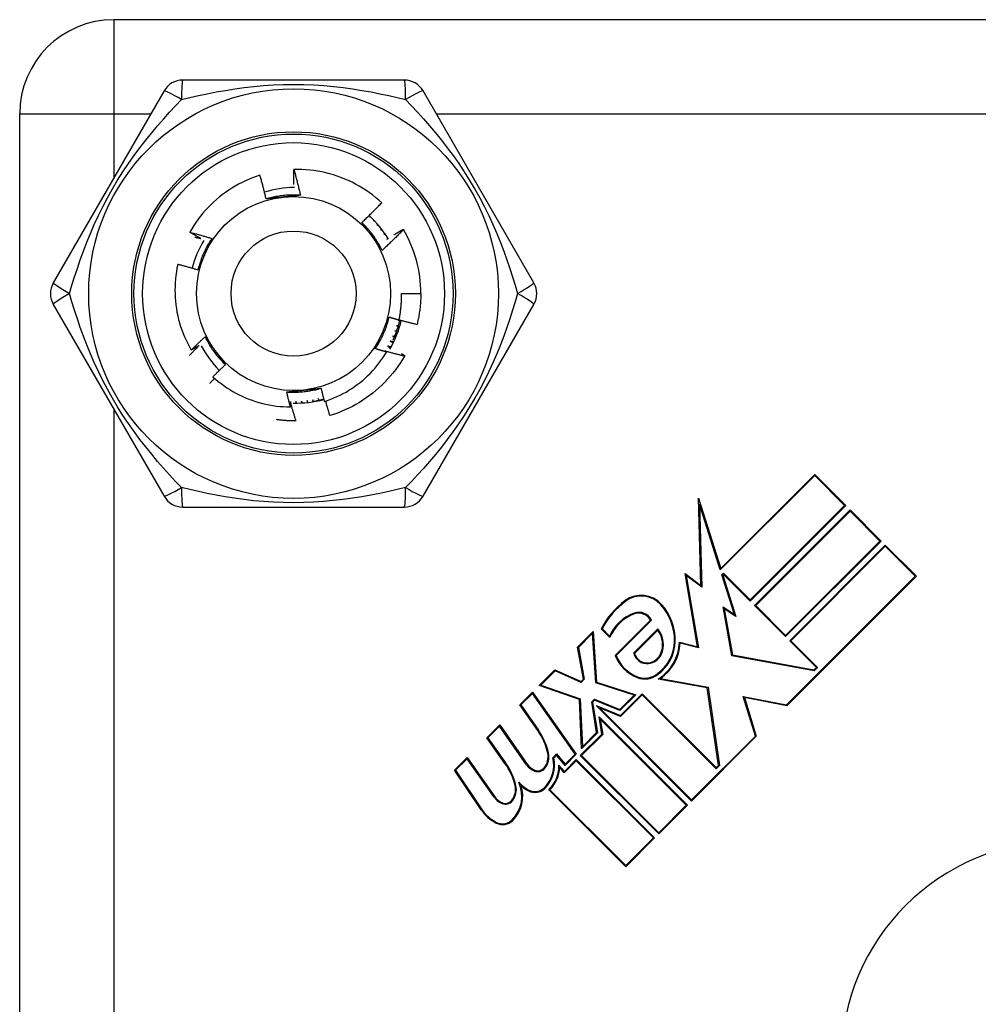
# Model space of a CAD drawing. Header units: inches. Extents: x 0 to 101, y -11 to 66.
# Tile 36 of 118: x 7.1 to 8.17, y 44.34 to 45.45. Entities that reach past the tile are written whole.
import ezdxf

# ---------------------------------------------------------------- set-up
doc = ezdxf.new("R2010")
doc.units = ezdxf.units.IN
doc.header["$LTSCALE"] = 6.067211
doc.header["$MEASUREMENT"] = 0
doc.layers.add('Visible Edges(ANSI)', color=7, linetype='Continuous', lineweight=25)
doc.layers.add('Visible Tangent Edges(ANSI)', color=7, linetype='Continuous', lineweight=25)

msp = doc.modelspace()

# ---------------------------------------------------------------- linework, layer by layer
at = {"layer": 'Visible Edges(ANSI)'}
for p, q in [((9.1452, 45.4453), (7.2015, 45.4453)), ((7.5281, 45.3774), (7.2789, 45.3774)), ((7.2579, 45.3653), (7.1333, 45.1495)), ((7.6737, 45.1495), (7.5491, 45.3653)), ((7.0956, 43.3957), (7.0956, 45.3394)), ((7.4895, 45.2242), (7.489, 45.2234)), ((7.489, 45.2234), (7.4896, 45.224)), ((7.494, 45.2198), (7.4933, 45.2188)), ((7.4933, 45.2188), (7.4942, 45.2196)), ((7.4982, 45.2152), (7.4975, 45.214)), ((7.4975, 45.214), (7.4984, 45.2149)), ((7.5022, 45.2103), (7.5013, 45.2091)), ((7.5013, 45.2091), (7.5025, 45.21)), ((7.506, 45.2052), (7.5049, 45.2039)), ((7.5049, 45.2039), (7.5063, 45.2049)), ((7.5095, 45.1999), (7.5082, 45.1985)), ((7.5082, 45.1985), (7.5098, 45.1995)), ((7.527, 45.2097), (7.527, 45.2096)), ((7.5248, 45.1374), (7.5466, 45.1374)), ((7.1333, 45.1253), (7.2579, 44.9095)), ((7.5491, 44.9095), (7.6737, 45.1253)), ((7.5193, 45.1013), (7.5216, 45.1007)), ((7.5218, 45.1013), (7.5193, 45.1013)), ((7.5235, 45.1075), (7.521, 45.1074)), ((7.521, 45.1074), (7.5234, 45.1068)), ((7.5149, 45.0895), (7.5172, 45.0886)), ((7.5174, 45.0892), (7.5149, 45.0895)), ((7.5172, 45.0954), (7.5195, 45.0946)), ((7.5198, 45.0952), (7.5172, 45.0954)), ((7.5061, 45.0728), (7.508, 45.0717)), ((7.5285, 45.0677), (7.5281, 45.0671)), ((7.4062, 45.0162), (7.4063, 45.0142)), ((7.4069, 45.0142), (7.4062, 45.0162)), ((7.4125, 45.0165), (7.4127, 45.0144)), ((7.4133, 45.0144), (7.4125, 45.0165)), ((7.4188, 45.0171), (7.4191, 45.0149)), ((7.4197, 45.0149), (7.4188, 45.0171)), ((7.425, 45.0181), (7.4255, 45.0157)), ((7.4261, 45.0158), (7.425, 45.0181)), ((7.4312, 45.0193), (7.4318, 45.017)), ((7.4324, 45.0172), (7.4312, 45.0193)), ((7.4063, 44.9944), (7.4061, 44.9944)), ((7.8838, 44.8284), (7.9894, 44.934)), ((7.9894, 44.934), (8.0243, 44.899)), ((7.9894, 44.9327), (7.8833, 44.8267)), ((8.023, 44.899), (7.9894, 44.9327)), ((7.8589, 44.9073), (7.8838, 44.8284)), ((7.8614, 44.8093), (7.8589, 44.9073)), ((7.8833, 44.8267), (7.86, 44.9008)), ((7.86, 44.9008), (7.8624, 44.8074)), ((7.2789, 44.8973), (7.5281, 44.8973)), ((7.9168, 44.7929), (8.023, 44.899)), ((8.0243, 44.899), (7.9168, 44.7916)), ((7.9217, 44.7867), (8.0292, 44.8941)), ((8.0292, 44.8928), (7.9231, 44.7867)), ((8.0292, 44.8941), (8.0642, 44.8592)), ((8.0628, 44.8592), (8.0292, 44.8928)), ((7.9567, 44.753), (8.0628, 44.8592)), ((8.0642, 44.8592), (7.9567, 44.7517)), ((7.9613, 44.7471), (8.0687, 44.8546)), ((8.0687, 44.8533), (7.9626, 44.7471)), ((8.0687, 44.8546), (8.1037, 44.8196)), ((8.1024, 44.8196), (8.0687, 44.8533)), ((7.8438, 44.8226), (7.8614, 44.8093)), ((7.8576, 44.7404), (7.8438, 44.8226)), ((7.8624, 44.8074), (7.8451, 44.8205)), ((7.8451, 44.8205), (7.8587, 44.7392)), ((7.8851, 44.8212), (7.8868, 44.8229)), ((7.8992, 44.7765), (7.8851, 44.8212)), ((7.8868, 44.8216), (7.8861, 44.8209)), ((7.8861, 44.8209), (7.9008, 44.7742)), ((7.8868, 44.8229), (7.9168, 44.7929)), ((7.9168, 44.7916), (7.8868, 44.8216)), ((7.9577, 44.675), (8.1024, 44.8196)), ((8.1037, 44.8196), (7.958, 44.674)), ((7.8961, 44.7303), (7.8865, 44.7851)), ((7.8865, 44.7851), (7.8992, 44.7765)), ((7.8878, 44.7831), (7.8969, 44.7311)), ((7.9008, 44.7742), (7.8878, 44.7831)), ((7.9567, 44.7517), (7.9217, 44.7867)), ((7.9231, 44.7867), (7.9567, 44.753)), ((7.765, 44.7305), (7.8048, 44.7703)), ((7.8059, 44.7702), (7.766, 44.7303)), ((7.7228, 44.74), (7.7405, 44.7576)), ((7.7405, 44.7576), (7.7441, 44.7004)), ((7.7591, 44.7507), (7.7493, 44.7605)), ((7.7504, 44.7607), (7.7588, 44.7523)), ((7.7858, 44.733), (7.8131, 44.7603)), ((7.813, 44.7589), (7.7869, 44.7328)), ((7.7397, 44.7555), (7.7238, 44.7396)), ((7.7432, 44.6997), (7.7397, 44.7555)), ((7.8374, 44.7455), (7.8576, 44.7404)), ((7.9913, 44.7171), (7.9613, 44.7471)), ((7.9626, 44.7471), (7.9926, 44.7171)), ((7.7294, 44.704), (7.7228, 44.74)), ((7.7238, 44.7396), (7.7304, 44.7037)), ((7.8587, 44.7392), (7.8383, 44.7443)), ((7.9887, 44.7132), (7.8961, 44.7303)), ((7.8969, 44.7311), (7.9884, 44.7142)), ((7.6797, 44.6968), (7.6974, 44.7145)), ((7.6976, 44.7134), (7.6814, 44.6972)), ((7.6974, 44.7145), (7.7268, 44.7014)), ((7.727, 44.7003), (7.6976, 44.7134)), ((7.9884, 44.7142), (7.9913, 44.7171)), ((7.9926, 44.7171), (7.9887, 44.7132)), ((7.7268, 44.7014), (7.7294, 44.704)), ((7.7304, 44.7037), (7.727, 44.7003)), ((7.8687, 44.6941), (7.8136, 44.704)), ((7.8161, 44.7045), (7.8695, 44.6949)), ((7.725, 44.681), (7.6797, 44.6968)), ((7.6814, 44.6972), (7.7259, 44.6816)), ((7.7864, 44.686), (7.7432, 44.6997)), ((7.7441, 44.7004), (7.7882, 44.6864)), ((7.8813, 44.607), (7.8687, 44.6941)), ((7.8695, 44.6949), (7.8823, 44.6067)), ((7.6578, 44.675), (7.6722, 44.6893)), ((7.6721, 44.6879), (7.659, 44.6749)), ((7.72, 44.6195), (7.6721, 44.6879)), ((7.6722, 44.6893), (7.7212, 44.6194)), ((7.7274, 44.6256), (7.725, 44.681)), ((7.7259, 44.6816), (7.7282, 44.6278)), ((7.7387, 44.6783), (7.7418, 44.6814)), ((7.742, 44.6803), (7.7397, 44.678)), ((7.7418, 44.6814), (7.7703, 44.6698)), ((7.7705, 44.6688), (7.742, 44.6803)), ((7.7703, 44.6698), (7.7864, 44.686)), ((7.7882, 44.6864), (7.7705, 44.6688)), ((7.771, 44.663), (7.7955, 44.6875)), ((7.7955, 44.6862), (7.7712, 44.6619)), ((7.7955, 44.6875), (7.8786, 44.6044)), ((7.8786, 44.6031), (7.7955, 44.6862)), ((7.9227, 44.6399), (7.9091, 44.6844)), ((7.9091, 44.6844), (7.9577, 44.675)), ((7.9104, 44.6832), (7.9237, 44.6397)), ((7.958, 44.674), (7.9104, 44.6832)), ((7.678, 44.6461), (7.6578, 44.675)), ((7.659, 44.6749), (7.6788, 44.6467)), ((7.7442, 44.6438), (7.7387, 44.6783)), ((7.7397, 44.678), (7.7452, 44.6434)), ((7.7436, 44.6741), (7.771, 44.663)), ((7.8509, 44.5668), (7.7436, 44.6741)), ((7.7712, 44.6619), (7.7475, 44.6715)), ((7.7475, 44.6715), (7.8509, 44.5682)), ((7.747, 44.6616), (7.8463, 44.5623)), ((7.7501, 44.6421), (7.747, 44.6616)), ((7.845, 44.5623), (7.7484, 44.6589)), ((7.7484, 44.6589), (7.7511, 44.6418)), ((7.6209, 44.638), (7.6353, 44.6524)), ((7.6352, 44.651), (7.6221, 44.6379)), ((7.6655, 44.6077), (7.6352, 44.651)), ((7.6353, 44.6524), (7.6662, 44.6082)), ((7.6411, 44.6092), (7.6209, 44.638)), ((7.6221, 44.6379), (7.6419, 44.6098)), ((7.7259, 44.618), (7.7501, 44.6421)), ((7.7511, 44.6418), (7.7272, 44.618)), ((7.7452, 44.6434), (7.7274, 44.6256)), ((7.7282, 44.6278), (7.7442, 44.6438)), ((7.8509, 44.5682), (7.9227, 44.6399)), ((7.9237, 44.6397), (7.8509, 44.5668)), ((7.5844, 44.6015), (7.5987, 44.6158)), ((7.5986, 44.6144), (7.5855, 44.6014)), ((7.6289, 44.5711), (7.5986, 44.6144)), ((7.5987, 44.6158), (7.6297, 44.5717)), ((7.6951, 44.6155), (7.6993, 44.6198)), ((7.6993, 44.6184), (7.6961, 44.6152)), ((7.6993, 44.6198), (7.7088, 44.6084)), ((7.7088, 44.607), (7.6993, 44.6184)), ((7.708, 44.6), (7.7214, 44.6134)), ((7.7088, 44.6084), (7.72, 44.6195)), ((7.7212, 44.6194), (7.7088, 44.607)), ((7.7214, 44.6134), (7.8094, 44.5254)), ((7.814, 44.5299), (7.7259, 44.618)), ((7.7272, 44.618), (7.814, 44.5312)), ((7.7019, 44.6073), (7.708, 44.6)), ((7.7079, 44.5986), (7.7028, 44.6048)), ((7.7214, 44.6121), (7.7079, 44.5986)), ((7.8081, 44.5254), (7.7214, 44.6121)), ((7.8786, 44.6044), (7.8813, 44.607)), ((7.8823, 44.6067), (7.8786, 44.6031)), ((7.6144, 44.5569), (7.5844, 44.6015)), ((7.5855, 44.6014), (7.6152, 44.5574)), ((7.7771, 44.493), (7.6905, 44.5796)), ((7.6918, 44.5796), (7.7771, 44.4943)), ((7.814, 44.5312), (7.845, 44.5623)), ((7.8463, 44.5623), (7.814, 44.5299)), ((7.7771, 44.4943), (7.8081, 44.5254)), ((7.8094, 44.5254), (7.7771, 44.493))]:
    msp.add_line(p, q, dxfattribs=at)
at = {"layer": 'Visible Edges(ANSI)', "flags": 128}
for points in [[(7.5026, 45.2396), (7.4993, 45.2426), (7.4958, 45.2455), (7.4922, 45.2483), (7.4886, 45.251), (7.4849, 45.2535), (7.4811, 45.2559), (7.4772, 45.2582), (7.4733, 45.2604), (7.4693, 45.2625), (7.4652, 45.2644), (7.461, 45.2662), (7.4568, 45.2678), (7.4526, 45.2694), (7.4483, 45.2708), (7.444, 45.272), (7.4396, 45.2731), (7.4352, 45.2741), (7.4308, 45.2749), (7.4263, 45.2756), (7.4218, 45.2761), (7.4174, 45.2765), (7.4129, 45.2768), (7.4083, 45.2769), (7.4038, 45.2768)], [(7.4038, 45.2768), (7.4042, 45.2756), (7.4045, 45.2744), (7.4048, 45.2732), (7.4052, 45.272), (7.4055, 45.2708), (7.4058, 45.2697), (7.4062, 45.2685), (7.4065, 45.2673), (7.4068, 45.2661), (7.4071, 45.2649), (7.4074, 45.2636), (7.4077, 45.2624), (7.408, 45.2612), (7.4083, 45.26), (7.4086, 45.2588), (7.4089, 45.2576), (7.4092, 45.2564), (7.4095, 45.2552), (7.4098, 45.254), (7.4101, 45.2528), (7.4104, 45.2516), (7.4107, 45.2504), (7.4109, 45.2492), (7.4112, 45.2479)], [(7.4039, 45.2601), (7.4039, 45.2608), (7.4039, 45.2615), (7.4039, 45.2622), (7.4039, 45.2628), (7.4038, 45.2635), (7.4038, 45.2642), (7.4038, 45.2649), (7.4038, 45.2656), (7.4038, 45.2663), (7.4038, 45.267), (7.4038, 45.2677), (7.4038, 45.2684), (7.4038, 45.2691), (7.4038, 45.2698), (7.4038, 45.2705), (7.4038, 45.2712), (7.4038, 45.2719), (7.4038, 45.2726), (7.4038, 45.2733), (7.4038, 45.274), (7.4038, 45.2747), (7.4038, 45.2754), (7.4038, 45.2761), (7.4038, 45.2768)], [(7.3657, 45.2705), (7.3616, 45.2691), (7.3575, 45.2676), (7.3535, 45.266), (7.3495, 45.2642), (7.3456, 45.2624), (7.3417, 45.2604), (7.338, 45.2583), (7.3342, 45.256), (7.3306, 45.2537), (7.327, 45.2512), (7.3236, 45.2487), (7.3202, 45.246), (7.3168, 45.2432), (7.3136, 45.2403), (7.3105, 45.2373), (7.3074, 45.2342), (7.3045, 45.231), (7.3016, 45.2277), (7.2989, 45.2244), (7.2963, 45.2209), (7.2938, 45.2174), (7.2914, 45.2138), (7.2891, 45.2101), (7.287, 45.2063)], [(7.3726, 45.2438), (7.3724, 45.2449), (7.3721, 45.2461), (7.3719, 45.2472), (7.3716, 45.2483), (7.3713, 45.2494), (7.371, 45.2505), (7.3708, 45.2516), (7.3705, 45.2528), (7.3702, 45.2539), (7.3699, 45.255), (7.3696, 45.2561), (7.3694, 45.2572), (7.3691, 45.2583), (7.3688, 45.2594), (7.3685, 45.2605), (7.3682, 45.2616), (7.3679, 45.2627), (7.3676, 45.2639), (7.3673, 45.265), (7.367, 45.2661), (7.3666, 45.2672), (7.3663, 45.2683), (7.366, 45.2694), (7.3657, 45.2705)], [(7.4112, 45.2479), (7.4096, 45.2481), (7.408, 45.2481), (7.4063, 45.2482), (7.4047, 45.2482), (7.4031, 45.2482), (7.4015, 45.2482), (7.3998, 45.2481), (7.3982, 45.2481), (7.3966, 45.248), (7.395, 45.2479), (7.3934, 45.2477), (7.3917, 45.2476), (7.3901, 45.2474), (7.3885, 45.2472), (7.3869, 45.247), (7.3853, 45.2467), (7.3837, 45.2464), (7.3821, 45.2461), (7.3805, 45.2458), (7.3789, 45.2454), (7.3773, 45.2451), (7.3758, 45.2447), (7.3742, 45.2443), (7.3726, 45.2438)], [(7.3921, 45.2459), (7.3913, 45.2458), (7.3905, 45.2457), (7.3897, 45.2456), (7.3888, 45.2456), (7.388, 45.2455), (7.3872, 45.2454), (7.3864, 45.2453), (7.3856, 45.2452), (7.3848, 45.2451), (7.384, 45.245), (7.3831, 45.245), (7.3823, 45.2449), (7.3815, 45.2448), (7.3807, 45.2447), (7.3799, 45.2446), (7.3791, 45.2445), (7.3783, 45.2444), (7.3775, 45.2444), (7.3767, 45.2443), (7.3759, 45.2442), (7.3751, 45.2441), (7.3742, 45.244), (7.3734, 45.2439), (7.3726, 45.2438)], [(7.4112, 45.2479), (7.4104, 45.2479), (7.4096, 45.2478), (7.4088, 45.2477), (7.408, 45.2476), (7.4073, 45.2475), (7.4065, 45.2474), (7.4057, 45.2473), (7.4049, 45.2473), (7.4041, 45.2472), (7.4033, 45.2471), (7.4025, 45.247), (7.4017, 45.2469), (7.4009, 45.2468), (7.4001, 45.2468), (7.3993, 45.2467), (7.3985, 45.2466), (7.3977, 45.2465), (7.3969, 45.2464), (7.3961, 45.2463), (7.3953, 45.2462), (7.3945, 45.2462), (7.3937, 45.2461), (7.3929, 45.246), (7.3921, 45.2459)], [(7.4802, 45.2174), (7.4812, 45.2183), (7.4822, 45.2192), (7.4831, 45.2201), (7.4841, 45.221), (7.485, 45.2219), (7.486, 45.2228), (7.4869, 45.2237), (7.4879, 45.2246), (7.4888, 45.2255), (7.4898, 45.2265), (7.4907, 45.2274), (7.4916, 45.2283), (7.4926, 45.2292), (7.4935, 45.2302), (7.4944, 45.2311), (7.4953, 45.232), (7.4963, 45.233), (7.4972, 45.2339), (7.4981, 45.2349), (7.499, 45.2358), (7.4999, 45.2368), (7.5008, 45.2377), (7.5017, 45.2387), (7.5026, 45.2396)], [(7.5031, 45.186), (7.5024, 45.1875), (7.5016, 45.1889), (7.5009, 45.1903), (7.5001, 45.1918), (7.4993, 45.1932), (7.4984, 45.1946), (7.4976, 45.196), (7.4967, 45.1973), (7.4958, 45.1987), (7.4949, 45.2), (7.494, 45.2014), (7.4931, 45.2027), (7.4921, 45.204), (7.4911, 45.2053), (7.4901, 45.2066), (7.4891, 45.2078), (7.488, 45.2091), (7.487, 45.2103), (7.4859, 45.2115), (7.4848, 45.2127), (7.4837, 45.2139), (7.4826, 45.2151), (7.4814, 45.2162), (7.4802, 45.2174)], [(7.4918, 45.2015), (7.4913, 45.2022), (7.4908, 45.2029), (7.4903, 45.2035), (7.4899, 45.2042), (7.4894, 45.2049), (7.4889, 45.2055), (7.4884, 45.2062), (7.4879, 45.2068), (7.4875, 45.2075), (7.487, 45.2082), (7.4865, 45.2088), (7.486, 45.2095), (7.4855, 45.2101), (7.4851, 45.2108), (7.4846, 45.2115), (7.4841, 45.2121), (7.4836, 45.2128), (7.4831, 45.2134), (7.4827, 45.2141), (7.4822, 45.2147), (7.4817, 45.2154), (7.4812, 45.2161), (7.4807, 45.2167), (7.4802, 45.2174)], [(7.287, 45.2063), (7.288, 45.2061), (7.289, 45.2058), (7.2901, 45.2055), (7.2911, 45.2053), (7.2921, 45.205), (7.2932, 45.2047), (7.2942, 45.2044), (7.2952, 45.2041), (7.2963, 45.2039), (7.2973, 45.2036), (7.2983, 45.2033), (7.2993, 45.203), (7.3004, 45.2027), (7.3014, 45.2024), (7.3024, 45.2021), (7.3034, 45.2018), (7.3045, 45.2015), (7.3055, 45.2012), (7.3065, 45.2009), (7.3075, 45.2006), (7.3086, 45.2003), (7.3096, 45.2), (7.3106, 45.1996), (7.3116, 45.1993)], [(7.2993, 45.1993), (7.2988, 45.1996), (7.2982, 45.1999), (7.2977, 45.2002), (7.2972, 45.2004), (7.2967, 45.2007), (7.2962, 45.201), (7.2957, 45.2013), (7.2952, 45.2016), (7.2946, 45.2019), (7.2941, 45.2022), (7.2936, 45.2025), (7.2931, 45.2028), (7.2926, 45.2031), (7.2921, 45.2034), (7.2916, 45.2037), (7.291, 45.204), (7.2905, 45.2042), (7.29, 45.2045), (7.2895, 45.2048), (7.289, 45.2051), (7.2885, 45.2054), (7.288, 45.2057), (7.2875, 45.206), (7.287, 45.2063)], [(7.2925, 45.201), (7.2928, 45.2009), (7.2931, 45.2009), (7.2934, 45.2008), (7.2936, 45.2007), (7.2939, 45.2006), (7.2942, 45.2006), (7.2945, 45.2005), (7.2948, 45.2004), (7.295, 45.2004), (7.2953, 45.2003), (7.2956, 45.2002), (7.2959, 45.2002), (7.2962, 45.2001), (7.2965, 45.2), (7.2967, 45.1999), (7.297, 45.1999), (7.2973, 45.1998), (7.2976, 45.1997), (7.2979, 45.1997), (7.2981, 45.1996), (7.2984, 45.1995), (7.2987, 45.1994), (7.299, 45.1994), (7.2993, 45.1993)], [(7.5031, 45.186), (7.5026, 45.1867), (7.5022, 45.1873), (7.5017, 45.1879), (7.5012, 45.1886), (7.5008, 45.1892), (7.5003, 45.1899), (7.4998, 45.1905), (7.4993, 45.1912), (7.4989, 45.1918), (7.4984, 45.1924), (7.4979, 45.1931), (7.4975, 45.1937), (7.497, 45.1944), (7.4965, 45.195), (7.4961, 45.1957), (7.4956, 45.1963), (7.4951, 45.197), (7.4946, 45.1976), (7.4942, 45.1983), (7.4937, 45.1989), (7.4932, 45.1996), (7.4927, 45.2002), (7.4923, 45.2009), (7.4918, 45.2015)], [(7.527, 45.2096), (7.5261, 45.2086), (7.5251, 45.2076), (7.5241, 45.2066), (7.5232, 45.2055), (7.5222, 45.2045), (7.5212, 45.2035), (7.5202, 45.2025), (7.5192, 45.2015), (7.5183, 45.2006), (7.5173, 45.1996), (7.5163, 45.1986), (7.5153, 45.1976), (7.5143, 45.1966), (7.5133, 45.1956), (7.5123, 45.1947), (7.5113, 45.1937), (7.5103, 45.1927), (7.5092, 45.1918), (7.5082, 45.1908), (7.5072, 45.1898), (7.5062, 45.1889), (7.5052, 45.1879), (7.5041, 45.187), (7.5031, 45.186)], [(7.5163, 45.2035), (7.5167, 45.2037), (7.5171, 45.204), (7.5176, 45.2043), (7.518, 45.2045), (7.5185, 45.2048), (7.5189, 45.2051), (7.5194, 45.2053), (7.5198, 45.2056), (7.5203, 45.2058), (7.5207, 45.2061), (7.5211, 45.2064), (7.5216, 45.2066), (7.522, 45.2069), (7.5225, 45.2071), (7.5229, 45.2074), (7.5234, 45.2076), (7.5238, 45.2079), (7.5243, 45.2082), (7.5247, 45.2084), (7.5252, 45.2087), (7.5256, 45.2089), (7.5261, 45.2092), (7.5265, 45.2094), (7.527, 45.2097)], [(7.3116, 45.1993), (7.3107, 45.198), (7.3098, 45.1966), (7.309, 45.1952), (7.3081, 45.1938), (7.3073, 45.1924), (7.3065, 45.191), (7.3058, 45.1896), (7.305, 45.1881), (7.3043, 45.1867), (7.3036, 45.1852), (7.3029, 45.1838), (7.3022, 45.1823), (7.3016, 45.1808), (7.3009, 45.1793), (7.3003, 45.1778), (7.2997, 45.1763), (7.2992, 45.1747), (7.2987, 45.1732), (7.2981, 45.1717), (7.2976, 45.1701), (7.2972, 45.1686), (7.2967, 45.167), (7.2963, 45.1654), (7.2959, 45.1638)], [(7.3116, 45.1993), (7.3113, 45.1986), (7.311, 45.1979), (7.3107, 45.1971), (7.3103, 45.1964), (7.31, 45.1957), (7.3097, 45.195), (7.3094, 45.1942), (7.3091, 45.1935), (7.3087, 45.1928), (7.3084, 45.192), (7.3081, 45.1913), (7.3078, 45.1906), (7.3074, 45.1898), (7.3071, 45.1891), (7.3068, 45.1884), (7.3065, 45.1877), (7.3061, 45.1869), (7.3058, 45.1862), (7.3055, 45.1855), (7.3052, 45.1847), (7.3048, 45.184), (7.3045, 45.1832), (7.3042, 45.1825), (7.3038, 45.1818)], [(7.3038, 45.1818), (7.3035, 45.181), (7.3032, 45.1803), (7.3028, 45.1795), (7.3025, 45.1788), (7.3022, 45.178), (7.3018, 45.1773), (7.3015, 45.1765), (7.3012, 45.1758), (7.3008, 45.175), (7.3005, 45.1743), (7.3002, 45.1735), (7.2998, 45.1728), (7.2995, 45.172), (7.2992, 45.1713), (7.2989, 45.1705), (7.2985, 45.1698), (7.2982, 45.1691), (7.2979, 45.1683), (7.2975, 45.1676), (7.2972, 45.1668), (7.2969, 45.1661), (7.2966, 45.1653), (7.2962, 45.1646), (7.2959, 45.1639)], [(7.2733, 45.1702), (7.2724, 45.1661), (7.2717, 45.162), (7.2712, 45.1579), (7.2707, 45.1538), (7.2704, 45.1496), (7.2702, 45.1455), (7.2701, 45.1413), (7.2702, 45.1371), (7.2704, 45.133), (7.2707, 45.1288), (7.2711, 45.1247), (7.2717, 45.1206), (7.2724, 45.1165), (7.2733, 45.1124), (7.2742, 45.1084), (7.2753, 45.1044), (7.2765, 45.1004), (7.2779, 45.0965), (7.2793, 45.0926), (7.2809, 45.0887), (7.2826, 45.0849), (7.2845, 45.0812), (7.2864, 45.0775), (7.2885, 45.0739)], [(7.2959, 45.1639), (7.295, 45.1641), (7.294, 45.1644), (7.2931, 45.1647), (7.2922, 45.165), (7.2912, 45.1653), (7.2903, 45.1655), (7.2893, 45.1658), (7.2884, 45.1661), (7.2875, 45.1664), (7.2865, 45.1666), (7.2856, 45.1669), (7.2846, 45.1672), (7.2837, 45.1674), (7.2827, 45.1677), (7.2818, 45.168), (7.2809, 45.1682), (7.2799, 45.1685), (7.279, 45.1687), (7.278, 45.169), (7.2771, 45.1692), (7.2761, 45.1695), (7.2752, 45.1697), (7.2742, 45.17), (7.2733, 45.1702)], [(7.5221, 45.1077), (7.5223, 45.1089), (7.5226, 45.1102), (7.5228, 45.1114), (7.523, 45.1126), (7.5232, 45.1138), (7.5234, 45.1151), (7.5236, 45.1163), (7.5238, 45.1175), (7.5239, 45.1188), (7.5241, 45.12), (7.5242, 45.1212), (7.5243, 45.1225), (7.5244, 45.1237), (7.5245, 45.125), (7.5246, 45.1262), (7.5247, 45.1274), (7.5247, 45.1287), (7.5248, 45.1299), (7.5248, 45.1312), (7.5248, 45.1324), (7.5248, 45.1337), (7.5248, 45.1349), (7.5248, 45.1361), (7.5248, 45.1374)], [(7.5466, 45.1374), (7.5466, 45.1359), (7.5466, 45.1345), (7.5465, 45.133), (7.5465, 45.1316), (7.5464, 45.1301), (7.5463, 45.1287), (7.5462, 45.1272), (7.5461, 45.1258), (7.546, 45.1243), (7.5458, 45.1229), (7.5457, 45.1214), (7.5455, 45.12), (7.5453, 45.1185), (7.5451, 45.1171), (7.5449, 45.1156), (7.5447, 45.1142), (7.5444, 45.1128), (7.5442, 45.1113), (7.5439, 45.1099), (7.5436, 45.1085), (7.5433, 45.1071), (7.543, 45.1056), (7.5427, 45.1042), (7.5423, 45.1028)], [(7.4954, 45.0755), (7.4963, 45.0768), (7.4972, 45.0782), (7.4981, 45.0796), (7.4989, 45.081), (7.4997, 45.0824), (7.5005, 45.0838), (7.5013, 45.0852), (7.502, 45.0866), (7.5028, 45.0881), (7.5035, 45.0896), (7.5042, 45.091), (7.5048, 45.0925), (7.5055, 45.094), (7.5061, 45.0955), (7.5067, 45.097), (7.5073, 45.0985), (7.5079, 45.1001), (7.5084, 45.1016), (7.5089, 45.1031), (7.5094, 45.1047), (7.5099, 45.1062), (7.5103, 45.1078), (7.5107, 45.1094), (7.5111, 45.1109)], [(7.5032, 45.093), (7.5035, 45.0938), (7.5039, 45.0945), (7.5042, 45.0953), (7.5045, 45.096), (7.5049, 45.0968), (7.5052, 45.0975), (7.5055, 45.0983), (7.5059, 45.099), (7.5062, 45.0998), (7.5065, 45.1005), (7.5069, 45.1013), (7.5072, 45.102), (7.5075, 45.1027), (7.5079, 45.1035), (7.5082, 45.1042), (7.5085, 45.105), (7.5088, 45.1057), (7.5092, 45.1065), (7.5095, 45.1072), (7.5098, 45.108), (7.5102, 45.1087), (7.5105, 45.1094), (7.5108, 45.1102), (7.5111, 45.1109)], [(7.5111, 45.1109), (7.5116, 45.1108), (7.512, 45.1107), (7.5125, 45.1105), (7.513, 45.1104), (7.5134, 45.1102), (7.5139, 45.1101), (7.5143, 45.11), (7.5148, 45.1098), (7.5152, 45.1097), (7.5157, 45.1096), (7.5161, 45.1094), (7.5166, 45.1093), (7.517, 45.1092), (7.5175, 45.109), (7.518, 45.1089), (7.5184, 45.1088), (7.5189, 45.1086), (7.5193, 45.1085), (7.5198, 45.1084), (7.5202, 45.1082), (7.5207, 45.1081), (7.5211, 45.108), (7.5216, 45.1078), (7.5221, 45.1077)], [(7.5155, 45.0855), (7.5159, 45.0864), (7.5163, 45.0873), (7.5166, 45.0882), (7.517, 45.0891), (7.5174, 45.09), (7.5178, 45.0909), (7.5181, 45.0918), (7.5185, 45.0927), (7.5188, 45.0936), (7.5192, 45.0945), (7.5195, 45.0955), (7.5198, 45.0964), (7.5201, 45.0973), (7.5204, 45.0982), (7.5207, 45.0992), (7.521, 45.1001), (7.5213, 45.101), (7.5216, 45.102), (7.5219, 45.1029), (7.5221, 45.1039), (7.5224, 45.1048), (7.5226, 45.1057), (7.5229, 45.1067), (7.5231, 45.1076)], [(7.5221, 45.108), (7.5229, 45.1077), (7.5238, 45.1075), (7.5246, 45.1073), (7.5255, 45.107), (7.5263, 45.1068), (7.5271, 45.1066), (7.528, 45.1064), (7.5288, 45.1061), (7.5297, 45.1059), (7.5305, 45.1057), (7.5313, 45.1055), (7.5322, 45.1053), (7.533, 45.1051), (7.5339, 45.1048), (7.5347, 45.1046), (7.5356, 45.1044), (7.5364, 45.1042), (7.5373, 45.104), (7.5381, 45.1038), (7.5389, 45.1036), (7.5398, 45.1034), (7.5406, 45.1032), (7.5415, 45.103), (7.5423, 45.1028)], [(7.2885, 45.0739), (7.2891, 45.0745), (7.2897, 45.0752), (7.2904, 45.0758), (7.291, 45.0764), (7.2916, 45.0771), (7.2923, 45.0777), (7.2929, 45.0783), (7.2935, 45.0789), (7.2942, 45.0796), (7.2948, 45.0802), (7.2955, 45.0808), (7.2961, 45.0814), (7.2968, 45.082), (7.2974, 45.0827), (7.2981, 45.0833), (7.2987, 45.0839), (7.2994, 45.0845), (7.3, 45.0851), (7.3007, 45.0857), (7.3013, 45.0863), (7.302, 45.0869), (7.3026, 45.0876), (7.3033, 45.0882), (7.3039, 45.0888)], [(7.3039, 45.0888), (7.3044, 45.0881), (7.3049, 45.0875), (7.3053, 45.0868), (7.3058, 45.0862), (7.3063, 45.0856), (7.3068, 45.0849), (7.3072, 45.0843), (7.3077, 45.0836), (7.3082, 45.083), (7.3086, 45.0823), (7.3091, 45.0817), (7.3096, 45.0811), (7.3101, 45.0804), (7.3105, 45.0798), (7.311, 45.0791), (7.3115, 45.0785), (7.3119, 45.0778), (7.3124, 45.0772), (7.3129, 45.0765), (7.3134, 45.0759), (7.3138, 45.0752), (7.3143, 45.0746), (7.3148, 45.0739), (7.3152, 45.0733)], [(7.3039, 45.0888), (7.3047, 45.0873), (7.3054, 45.0859), (7.3062, 45.0844), (7.307, 45.083), (7.3078, 45.0816), (7.3086, 45.0802), (7.3094, 45.0788), (7.3103, 45.0775), (7.3112, 45.0761), (7.3121, 45.0747), (7.313, 45.0734), (7.314, 45.0721), (7.315, 45.0708), (7.3159, 45.0695), (7.317, 45.0682), (7.318, 45.067), (7.319, 45.0657), (7.3201, 45.0645), (7.3212, 45.0633), (7.3223, 45.0621), (7.3234, 45.0609), (7.3245, 45.0597), (7.3256, 45.0586), (7.3268, 45.0574)], [(7.4954, 45.0755), (7.4957, 45.0762), (7.4961, 45.0769), (7.4964, 45.0776), (7.4967, 45.0784), (7.497, 45.0791), (7.4974, 45.0798), (7.4977, 45.0806), (7.498, 45.0813), (7.4983, 45.082), (7.4986, 45.0827), (7.499, 45.0835), (7.4993, 45.0842), (7.4996, 45.0849), (7.4999, 45.0857), (7.5003, 45.0864), (7.5006, 45.0871), (7.5009, 45.0879), (7.5012, 45.0886), (7.5016, 45.0893), (7.5019, 45.0901), (7.5022, 45.0908), (7.5025, 45.0915), (7.5029, 45.0923), (7.5032, 45.093)], [(7.2865, 45.0679), (7.287, 45.0683), (7.2874, 45.0688), (7.2878, 45.0693), (7.2883, 45.0697), (7.2887, 45.0702), (7.2892, 45.0707), (7.2896, 45.0711), (7.2901, 45.0716), (7.2905, 45.0721), (7.291, 45.0725), (7.2914, 45.073), (7.2919, 45.0735), (7.2923, 45.0739), (7.2928, 45.0744), (7.2932, 45.0749), (7.2937, 45.0753), (7.2941, 45.0758), (7.2946, 45.0762), (7.295, 45.0767), (7.2955, 45.0772), (7.2959, 45.0776), (7.2964, 45.0781), (7.2968, 45.0785), (7.2973, 45.079)], [(7.2973, 45.079), (7.2969, 45.0788), (7.2966, 45.0785), (7.2962, 45.0783), (7.2958, 45.0781), (7.2955, 45.0779), (7.2951, 45.0777), (7.2947, 45.0775), (7.2944, 45.0773), (7.294, 45.0771), (7.2936, 45.0768), (7.2933, 45.0766), (7.2929, 45.0764), (7.2925, 45.0762), (7.2922, 45.076), (7.2918, 45.0758), (7.2914, 45.0756), (7.291, 45.0754), (7.2907, 45.0752), (7.2903, 45.0749), (7.2899, 45.0747), (7.2896, 45.0745), (7.2892, 45.0743), (7.2888, 45.0741), (7.2885, 45.0739)], [(7.5093, 45.0782), (7.5095, 45.0781), (7.5096, 45.0781), (7.5098, 45.078), (7.5099, 45.0779), (7.5101, 45.0779), (7.5102, 45.0778), (7.5103, 45.0777), (7.5105, 45.0776), (7.5106, 45.0776), (7.5108, 45.0775), (7.5109, 45.0774), (7.511, 45.0773), (7.5112, 45.0773), (7.5113, 45.0772), (7.5115, 45.0771), (7.5116, 45.077), (7.5117, 45.077), (7.5119, 45.0769), (7.512, 45.0768), (7.5122, 45.0767), (7.5123, 45.0767), (7.5125, 45.0766), (7.5126, 45.0765), (7.5127, 45.0764)], [(7.5132, 45.0773), (7.5131, 45.0774), (7.5129, 45.0774), (7.5127, 45.0774), (7.5126, 45.0775), (7.5124, 45.0775), (7.5123, 45.0776), (7.5121, 45.0776), (7.5119, 45.0776), (7.5118, 45.0777), (7.5116, 45.0777), (7.5115, 45.0777), (7.5113, 45.0778), (7.5111, 45.0778), (7.511, 45.0778), (7.5108, 45.0779), (7.5106, 45.0779), (7.5105, 45.078), (7.5103, 45.078), (7.5102, 45.078), (7.51, 45.0781), (7.5098, 45.0781), (7.5097, 45.0781), (7.5095, 45.0782), (7.5093, 45.0782)], [(7.5123, 45.0838), (7.5124, 45.0837), (7.5126, 45.0837), (7.5127, 45.0836), (7.5129, 45.0835), (7.513, 45.0835), (7.5131, 45.0834), (7.5133, 45.0833), (7.5134, 45.0833), (7.5136, 45.0832), (7.5137, 45.0831), (7.5139, 45.0831), (7.514, 45.083), (7.5142, 45.0829), (7.5143, 45.0829), (7.5144, 45.0828), (7.5146, 45.0827), (7.5147, 45.0827), (7.5149, 45.0826), (7.515, 45.0825), (7.5152, 45.0825), (7.5153, 45.0824), (7.5155, 45.0823), (7.5156, 45.0823), (7.5157, 45.0822)], [(7.5162, 45.0831), (7.516, 45.0831), (7.5159, 45.0832), (7.5157, 45.0832), (7.5155, 45.0832), (7.5154, 45.0833), (7.5152, 45.0833), (7.515, 45.0833), (7.5149, 45.0833), (7.5147, 45.0834), (7.5146, 45.0834), (7.5144, 45.0834), (7.5142, 45.0835), (7.5141, 45.0835), (7.5139, 45.0835), (7.5137, 45.0835), (7.5136, 45.0836), (7.5134, 45.0836), (7.5133, 45.0836), (7.5131, 45.0836), (7.5129, 45.0837), (7.5128, 45.0837), (7.5126, 45.0837), (7.5124, 45.0838), (7.5123, 45.0838)], [(7.3152, 45.0733), (7.3157, 45.0726), (7.3162, 45.0719), (7.3167, 45.0713), (7.3172, 45.0706), (7.3177, 45.0699), (7.3181, 45.0693), (7.3186, 45.0686), (7.3191, 45.0679), (7.3196, 45.0673), (7.3201, 45.0666), (7.3206, 45.066), (7.321, 45.0653), (7.3215, 45.0646), (7.322, 45.064), (7.3225, 45.0633), (7.323, 45.0627), (7.3234, 45.062), (7.3239, 45.0614), (7.3244, 45.0607), (7.3249, 45.06), (7.3254, 45.0594), (7.3258, 45.0587), (7.3263, 45.0581), (7.3268, 45.0574)], [(7.4381, 45.016), (7.4417, 45.0172), (7.4453, 45.0185), (7.4488, 45.02), (7.4523, 45.0215), (7.4558, 45.0231), (7.4592, 45.0249), (7.4625, 45.0267), (7.4658, 45.0287), (7.469, 45.0307), (7.4721, 45.0328), (7.4752, 45.0351), (7.4782, 45.0374), (7.4812, 45.0398), (7.484, 45.0423), (7.4868, 45.0449), (7.4895, 45.0476), (7.4922, 45.0504), (7.4947, 45.0532), (7.4972, 45.0561), (7.4995, 45.0591), (7.5018, 45.0621), (7.5039, 45.0653), (7.506, 45.0685), (7.508, 45.0717)], [(7.5281, 45.0671), (7.5258, 45.0631), (7.5233, 45.0592), (7.5208, 45.0555), (7.5181, 45.0517), (7.5153, 45.0481), (7.5123, 45.0446), (7.5093, 45.0412), (7.5061, 45.0379), (7.5029, 45.0346), (7.4995, 45.0315), (7.4961, 45.0285), (7.4926, 45.0256), (7.4889, 45.0228), (7.4852, 45.0201), (7.4814, 45.0175), (7.4775, 45.0151), (7.4736, 45.0128), (7.4696, 45.0106), (7.4655, 45.0085), (7.4613, 45.0066), (7.4571, 45.0048), (7.4529, 45.0031), (7.4485, 45.0016), (7.4442, 45.0002)], [(7.508, 45.0717), (7.5075, 45.0719), (7.5069, 45.072), (7.5064, 45.0722), (7.5059, 45.0723), (7.5054, 45.0725), (7.5048, 45.0726), (7.5043, 45.0728), (7.5038, 45.0729), (7.5033, 45.0731), (7.5027, 45.0732), (7.5022, 45.0734), (7.5017, 45.0735), (7.5012, 45.0737), (7.5007, 45.0739), (7.5001, 45.074), (7.4996, 45.0742), (7.4991, 45.0743), (7.4986, 45.0745), (7.498, 45.0747), (7.4975, 45.0748), (7.497, 45.075), (7.4965, 45.0751), (7.4959, 45.0753), (7.4954, 45.0755)], [(7.5281, 45.0671), (7.5272, 45.0673), (7.5263, 45.0675), (7.5253, 45.0677), (7.5244, 45.0679), (7.5235, 45.0682), (7.5226, 45.0684), (7.5217, 45.0686), (7.5208, 45.0689), (7.5198, 45.0691), (7.5189, 45.0693), (7.518, 45.0696), (7.5171, 45.0698), (7.5162, 45.07), (7.5153, 45.0703), (7.5143, 45.0705), (7.5134, 45.0708), (7.5125, 45.071), (7.5116, 45.0713), (7.5107, 45.0715), (7.5098, 45.0718), (7.5089, 45.072), (7.5079, 45.0723), (7.507, 45.0725), (7.5061, 45.0728)], [(7.5247, 45.0699), (7.5248, 45.0698), (7.525, 45.0697), (7.5251, 45.0696), (7.5253, 45.0695), (7.5255, 45.0694), (7.5256, 45.0693), (7.5258, 45.0693), (7.5259, 45.0692), (7.5261, 45.0691), (7.5263, 45.069), (7.5264, 45.0689), (7.5266, 45.0688), (7.5267, 45.0687), (7.5269, 45.0686), (7.527, 45.0685), (7.5272, 45.0684), (7.5274, 45.0683), (7.5275, 45.0683), (7.5277, 45.0682), (7.5278, 45.0681), (7.528, 45.068), (7.5281, 45.0679), (7.5283, 45.0678), (7.5285, 45.0677)], [(7.3268, 45.0574), (7.3262, 45.0569), (7.3256, 45.0563), (7.325, 45.0558), (7.3244, 45.0552), (7.3238, 45.0547), (7.3232, 45.0541), (7.3227, 45.0535), (7.3221, 45.053), (7.3215, 45.0524), (7.3209, 45.0519), (7.3203, 45.0513), (7.3197, 45.0507), (7.3192, 45.0502), (7.3186, 45.0496), (7.318, 45.049), (7.3174, 45.0485), (7.3168, 45.0479), (7.3163, 45.0473), (7.3157, 45.0468), (7.3151, 45.0462), (7.3145, 45.0456), (7.314, 45.045), (7.3134, 45.0445), (7.3128, 45.0439)], [(7.3147, 45.0422), (7.3145, 45.042), (7.3142, 45.0417), (7.314, 45.0415), (7.3138, 45.0412), (7.3135, 45.041), (7.3133, 45.0407), (7.3131, 45.0405), (7.3128, 45.0402), (7.3126, 45.04), (7.3124, 45.0398), (7.3122, 45.0395), (7.3119, 45.0393), (7.3117, 45.039), (7.3115, 45.0388), (7.3112, 45.0385), (7.311, 45.0383), (7.3108, 45.038), (7.3105, 45.0378), (7.3103, 45.0375), (7.3101, 45.0373), (7.3099, 45.037), (7.3096, 45.0368), (7.3094, 45.0365), (7.3092, 45.0363)], [(7.3128, 45.0439), (7.3158, 45.0412), (7.3189, 45.0387), (7.322, 45.0362), (7.3252, 45.0339), (7.3285, 45.0316), (7.3318, 45.0295), (7.3352, 45.0274), (7.3387, 45.0255), (7.3423, 45.0236), (7.3458, 45.0219), (7.3495, 45.0203), (7.3532, 45.0188), (7.3569, 45.0174), (7.3607, 45.0161), (7.3645, 45.015), (7.3684, 45.0139), (7.3722, 45.013), (7.3761, 45.0122), (7.3801, 45.0116), (7.384, 45.011), (7.388, 45.0106), (7.3919, 45.0103), (7.3959, 45.0101), (7.3999, 45.01)], [(7.3958, 45.0268), (7.3975, 45.0267), (7.3991, 45.0267), (7.4007, 45.0266), (7.4023, 45.0266), (7.404, 45.0266), (7.4056, 45.0266), (7.4072, 45.0266), (7.4088, 45.0267), (7.4105, 45.0268), (7.4121, 45.0269), (7.4137, 45.027), (7.4153, 45.0272), (7.4169, 45.0274), (7.4185, 45.0276), (7.4201, 45.0278), (7.4218, 45.0281), (7.4234, 45.0284), (7.425, 45.0287), (7.4265, 45.029), (7.4281, 45.0293), (7.4297, 45.0297), (7.4313, 45.0301), (7.4329, 45.0305), (7.4344, 45.031)], [(7.3958, 45.0268), (7.3966, 45.0269), (7.3974, 45.027), (7.3982, 45.0271), (7.399, 45.0272), (7.3998, 45.0273), (7.4006, 45.0274), (7.4014, 45.0274), (7.4022, 45.0275), (7.403, 45.0276), (7.4038, 45.0277), (7.4046, 45.0278), (7.4053, 45.0279), (7.4061, 45.028), (7.4069, 45.028), (7.4077, 45.0281), (7.4085, 45.0282), (7.4093, 45.0283), (7.4101, 45.0284), (7.4109, 45.0285), (7.4117, 45.0285), (7.4125, 45.0286), (7.4133, 45.0287), (7.4141, 45.0288), (7.4149, 45.0289)], [(7.3999, 45.01), (7.3997, 45.0107), (7.3995, 45.0114), (7.3994, 45.0121), (7.3992, 45.0128), (7.399, 45.0135), (7.3988, 45.0142), (7.3987, 45.0149), (7.3985, 45.0156), (7.3983, 45.0163), (7.3981, 45.017), (7.398, 45.0177), (7.3978, 45.0184), (7.3976, 45.0191), (7.3975, 45.0198), (7.3973, 45.0205), (7.3971, 45.0212), (7.397, 45.0219), (7.3968, 45.0226), (7.3966, 45.0233), (7.3965, 45.024), (7.3963, 45.0247), (7.3962, 45.0254), (7.396, 45.0261), (7.3958, 45.0268)], [(7.4149, 45.0289), (7.4157, 45.029), (7.4166, 45.0291), (7.4174, 45.0291), (7.4182, 45.0292), (7.419, 45.0293), (7.4198, 45.0294), (7.4206, 45.0295), (7.4215, 45.0296), (7.4223, 45.0297), (7.4231, 45.0297), (7.4239, 45.0298), (7.4247, 45.0299), (7.4255, 45.03), (7.4263, 45.0301), (7.4271, 45.0302), (7.428, 45.0303), (7.4288, 45.0303), (7.4296, 45.0304), (7.4304, 45.0305), (7.4312, 45.0306), (7.432, 45.0307), (7.4328, 45.0308), (7.4336, 45.0309), (7.4344, 45.031)], [(7.4344, 45.031), (7.4346, 45.0303), (7.4347, 45.0297), (7.4349, 45.0291), (7.435, 45.0285), (7.4351, 45.0278), (7.4353, 45.0272), (7.4354, 45.0266), (7.4356, 45.026), (7.4357, 45.0253), (7.4359, 45.0247), (7.436, 45.0241), (7.4362, 45.0235), (7.4364, 45.0228), (7.4365, 45.0222), (7.4367, 45.0216), (7.4368, 45.021), (7.437, 45.0203), (7.4371, 45.0197), (7.4373, 45.0191), (7.4375, 45.0185), (7.4376, 45.0179), (7.4378, 45.0172), (7.4379, 45.0166), (7.4381, 45.016)], [(7.3999, 45.0162), (7.3999, 45.016), (7.3999, 45.0157), (7.3999, 45.0154), (7.3999, 45.0152), (7.3999, 45.0149), (7.3999, 45.0147), (7.3999, 45.0144), (7.3999, 45.0141), (7.3999, 45.0139), (7.3999, 45.0136), (7.3999, 45.0134), (7.3999, 45.0131), (7.3999, 45.0129), (7.3999, 45.0126), (7.3999, 45.0123), (7.3999, 45.0121), (7.3999, 45.0118), (7.3999, 45.0116), (7.3999, 45.0113), (7.3999, 45.0111), (7.3999, 45.0108), (7.3999, 45.0105), (7.3999, 45.0103), (7.3999, 45.01)], [(7.4061, 44.9944), (7.4059, 44.9953), (7.4056, 44.9962), (7.4053, 44.9971), (7.405, 44.998), (7.4048, 44.9989), (7.4045, 44.9998), (7.4042, 45.0007), (7.404, 45.0016), (7.4037, 45.0025), (7.4034, 45.0034), (7.4032, 45.0043), (7.4029, 45.0052), (7.4027, 45.0062), (7.4024, 45.0071), (7.4021, 45.008), (7.4019, 45.0089), (7.4016, 45.0098), (7.4014, 45.0107), (7.4012, 45.0116), (7.4009, 45.0125), (7.4007, 45.0135), (7.4004, 45.0144), (7.4002, 45.0153), (7.3999, 45.0162)], [(7.4246, 45.0159), (7.4252, 45.016), (7.4257, 45.0161), (7.4262, 45.0162), (7.4268, 45.0163), (7.4273, 45.0164), (7.4278, 45.0165), (7.4284, 45.0166), (7.4289, 45.0168), (7.4294, 45.0169), (7.43, 45.017), (7.4305, 45.0171), (7.431, 45.0172), (7.4316, 45.0174), (7.4321, 45.0175), (7.4326, 45.0176), (7.4331, 45.0177), (7.4337, 45.0179), (7.4342, 45.018), (7.4347, 45.0181), (7.4352, 45.0183), (7.4358, 45.0184), (7.4363, 45.0186), (7.4368, 45.0187), (7.4373, 45.0189)], [(7.4394, 45.0164), (7.4396, 45.0157), (7.4398, 45.0151), (7.44, 45.0144), (7.4401, 45.0137), (7.4403, 45.013), (7.4405, 45.0123), (7.4407, 45.0117), (7.4409, 45.011), (7.4411, 45.0103), (7.4413, 45.0096), (7.4415, 45.009), (7.4417, 45.0083), (7.4419, 45.0076), (7.4421, 45.007), (7.4423, 45.0063), (7.4425, 45.0056), (7.4427, 45.0049), (7.4429, 45.0043), (7.4431, 45.0036), (7.4433, 45.0029), (7.4435, 45.0022), (7.4437, 45.0016), (7.444, 45.0009), (7.4442, 45.0002)], [(7.4061, 44.9944), (7.4052, 44.9943), (7.4043, 44.9943), (7.4034, 44.9943), (7.4025, 44.9943), (7.4016, 44.9944), (7.4007, 44.9944), (7.3998, 44.9944), (7.3989, 44.9944), (7.398, 44.9944), (7.3971, 44.9945), (7.3962, 44.9945), (7.3953, 44.9946), (7.3944, 44.9946), (7.3935, 44.9947), (7.3926, 44.9948), (7.3917, 44.9948), (7.3908, 44.9949), (7.3899, 44.995), (7.389, 44.9951), (7.3881, 44.9952), (7.3872, 44.9953), (7.3863, 44.9954), (7.3854, 44.9955), (7.3845, 44.9957)]]:
    msp.add_lwpolyline(points, dxfattribs=at)
at = {"layer": 'Visible Edges(ANSI)'}
for radius in [0.2303, 0.1697, 0.1091]:
    msp.add_circle((7.4035, 45.1374), radius, dxfattribs=at)
for centre, radius, start, end in [((7.2015, 45.3394), 0.1059, 90, 180), ((7.2789, 45.3532), 0.0242, 90, 150), ((7.5281, 45.3532), 0.0242, 30, 90), ((7.4068, 45.1355), 0.1212, 91.1335, 107.263), ((7.4068, 45.1355), 0.1212, 31.4171, 47.7041), ((7.4035, 45.1374), 0.1431, 0, 30.3071), ((7.4068, 45.1355), 0.1212, 149.4219, 165.5198), ((7.1543, 45.1374), 0.0242, 150, 210), ((7.6527, 45.1374), 0.0242, 330, 30), ((7.4068, 45.1355), 0.1212, 329.9913, 346.5282), ((7.4068, 45.1355), 0.1212, 207.988, 224.2123), ((7.4068, 45.1355), 0.1212, 268.2741, 284.6596), ((7.2789, 44.9216), 0.0242, 210, 270), ((7.5281, 44.9216), 0.0242, 270, 330), ((7.8321, 44.7171), 0.0935, 126.5605, 152.3343), ((7.8321, 44.7171), 0.0926, 126.5605, 151.9141), ((7.7945, 44.7678), 0.0304, 41.5646, 126.5605), ((7.7945, 44.7678), 0.0295, 41.5646, 126.5605), ((7.7918, 44.7633), 0.0157, 25.9907, 109.6784), ((7.7714, 44.7473), 0.0604, 359.1684, 41.5646), ((7.7714, 44.7473), 0.0613, 359.1684, 41.5646), ((7.8028, 44.7327), 0.0482, 109.6784, 155.9242), ((7.8028, 44.7327), 0.0473, 109.6784, 157.5609), ((7.7918, 44.7633), 0.0148, 28.5261, 109.6784), ((7.7926, 44.743), 0.0259, 334.3797, 37.9975), ((7.7926, 44.743), 0.0268, 334.3797, 40.226), ((7.7866, 44.7471), 0.0451, 305.3604, 359.1684), ((7.7866, 44.7471), 0.046, 305.4085, 359.1684), ((7.7866, 44.7471), 0.0508, 302.079, 358.1785), ((7.7866, 44.7471), 0.0517, 304.6582, 356.9139), ((7.8055, 44.7462), 0.0434, 201.1555, 248.8445), ((7.8055, 44.7462), 0.0425, 201.9643, 248.8445), ((7.801, 44.7369), 0.0156, 194.421, 276.1652), ((7.801, 44.7369), 0.0147, 196.4547, 276.1652), ((7.8007, 44.7391), 0.0169, 276.1652, 334.3797), ((7.8007, 44.7391), 0.0178, 276.1652, 334.3797), ((7.7982, 44.7275), 0.0234, 248.8445, 310.0802), ((7.7982, 44.7275), 0.0225, 248.8445, 310.1757), ((7.6194, 44.6051), 0.0716, 12.5992, 35), ((7.6194, 44.6051), 0.0725, 12.5992, 35), ((7.66, 44.6073), 0.036, 314.4776, 13.2123), ((7.6703, 44.6165), 0.0194, 321.03, 12.5992), ((7.66, 44.6073), 0.037, 314.4776, 12.4114), ((7.6703, 44.6165), 0.0203, 321.03, 12.5992), ((7.5831, 44.5673), 0.0716, 13.5584, 35.8257), ((7.5831, 44.5673), 0.0725, 13.5524, 35.8204), ((7.6818, 44.6191), 0.0199, 215, 248.5571), ((7.6818, 44.6191), 0.0189, 215, 248.5571), ((7.6782, 44.6101), 0.0102, 248.5571, 321.03), ((7.6782, 44.6101), 0.00924, 248.5571, 321.03), ((7.6649, 44.6063), 0.037, 313.7952, 1.5849), ((7.6649, 44.6063), 0.0379, 315.2222, 357.7339), ((7.6337, 44.5799), 0.0194, 321.1027, 12.6083), ((7.6234, 44.5719), 0.0369, 314.6788, 25.8136), ((7.6337, 44.5799), 0.0203, 321.1027, 12.6301), ((7.6234, 44.5719), 0.0378, 314.6788, 18.9508), ((7.6885, 44.6174), 0.0434, 222.7769, 241.9928), ((7.6885, 44.6174), 0.0443, 228.6169, 241.9928), ((7.675, 44.5921), 0.0156, 241.9928, 314.4776), ((7.675, 44.5921), 0.0147, 241.9928, 314.4776), ((7.6452, 44.5825), 0.0199, 215.0076, 248.5487), ((7.6452, 44.5825), 0.0189, 214.9922, 248.5487), ((7.6512, 44.5817), 0.0434, 214, 243.4748), ((7.6416, 44.5735), 0.0102, 248.5487, 321.1027), ((7.6416, 44.5735), 0.00924, 248.5487, 321.1027), ((7.6512, 44.5817), 0.0443, 214, 243.4748), ((7.6386, 44.5565), 0.0162, 243.4748, 314.6788), ((7.6386, 44.5565), 0.0152, 243.4748, 314.6788), ((8.2658, 44.2752), 0.2464, 90, 180)]:
    msp.add_arc(centre, radius, start, end, dxfattribs=at)
at = {"layer": 'Visible Tangent Edges(ANSI)'}
for p, q in [((7.2015, 45.4453), (7.2015, 45.3394)), ((7.0956, 45.3394), (7.2015, 45.3394)), ((7.2015, 45.3394), (7.243, 45.3394)), ((7.2015, 45.3394), (7.2015, 45.2676)), ((7.5641, 45.3394), (8.5399, 45.3394)), ((7.2015, 45.0072), (7.2015, 44.001))]:
    msp.add_line(p, q, dxfattribs=at)
at = {"layer": 'Visible Tangent Edges(ANSI)', "flags": 128}
for points in [[(7.2776, 45.3555), (7.287, 45.3578), (7.2966, 45.36), (7.3065, 45.3621), (7.3165, 45.3641), (7.3268, 45.3659), (7.3373, 45.3675), (7.348, 45.369), (7.3588, 45.3702), (7.3698, 45.3712), (7.3809, 45.372), (7.3922, 45.3724), (7.4036, 45.3726), (7.415, 45.3724), (7.4263, 45.372), (7.4374, 45.3712), (7.4484, 45.3702), (7.4592, 45.369), (7.4698, 45.3676), (7.4803, 45.3659), (7.4906, 45.3641), (7.5006, 45.3621), (7.5105, 45.36), (7.5201, 45.3578), (7.5295, 45.3555)], [(7.1516, 45.1374), (7.1543, 45.1467), (7.1573, 45.1561), (7.1604, 45.1657), (7.1637, 45.1754), (7.1673, 45.1852), (7.1711, 45.1951), (7.1752, 45.205), (7.1795, 45.215), (7.1841, 45.2251), (7.1891, 45.2351), (7.1943, 45.2451), (7.1999, 45.255), (7.2057, 45.2648), (7.2117, 45.2744), (7.218, 45.2837), (7.2243, 45.2927), (7.2308, 45.3014), (7.2374, 45.3099), (7.244, 45.3182), (7.2507, 45.3261), (7.2575, 45.3339), (7.2642, 45.3413), (7.2709, 45.3486), (7.2776, 45.3555)], [(7.5295, 45.3555), (7.5361, 45.3485), (7.5429, 45.3413), (7.5496, 45.3338), (7.5563, 45.3261), (7.5631, 45.3181), (7.5697, 45.3098), (7.5763, 45.3013), (7.5828, 45.2925), (7.5892, 45.2835), (7.5954, 45.2743), (7.6014, 45.2647), (7.6072, 45.2549), (7.6128, 45.245), (7.6181, 45.235), (7.623, 45.225), (7.6276, 45.215), (7.6319, 45.205), (7.636, 45.195), (7.6398, 45.1852), (7.6434, 45.1754), (7.6467, 45.1657), (7.6498, 45.1561), (7.6527, 45.1467), (7.6554, 45.1374)], [(7.2776, 44.9192), (7.2709, 44.9262), (7.2642, 44.9335), (7.2574, 44.941), (7.2507, 44.9487), (7.244, 44.9567), (7.2373, 44.965), (7.2307, 44.9735), (7.2242, 44.9822), (7.2179, 44.9913), (7.2117, 45.0005), (7.2056, 45.0101), (7.1998, 45.0198), (7.1942, 45.0298), (7.189, 45.0398), (7.1841, 45.0498), (7.1794, 45.0598), (7.1751, 45.0698), (7.171, 45.0798), (7.1672, 45.0896), (7.1637, 45.0994), (7.1604, 45.1091), (7.1573, 45.1187), (7.1543, 45.1281), (7.1516, 45.1374)], [(7.6554, 45.1374), (7.6527, 45.1281), (7.6498, 45.1187), (7.6467, 45.1091), (7.6433, 45.0994), (7.6398, 45.0896), (7.636, 45.0797), (7.6319, 45.0697), (7.6275, 45.0597), (7.6229, 45.0497), (7.618, 45.0397), (7.6128, 45.0297), (7.6072, 45.0198), (7.6013, 45.0099), (7.5953, 45.0004), (7.5891, 44.9911), (7.5827, 44.9821), (7.5762, 44.9733), (7.5697, 44.9649), (7.563, 44.9566), (7.5563, 44.9487), (7.5496, 44.9409), (7.5429, 44.9335), (7.5361, 44.9262), (7.5295, 44.9192)], [(7.5295, 44.9192), (7.5201, 44.917), (7.5105, 44.9148), (7.5006, 44.9127), (7.4905, 44.9107), (7.4802, 44.9089), (7.4697, 44.9072), (7.4591, 44.9058), (7.4482, 44.9046), (7.4373, 44.9036), (7.4261, 44.9028), (7.4149, 44.9024), (7.4035, 44.9022), (7.3921, 44.9024), (7.3808, 44.9028), (7.3696, 44.9035), (7.3586, 44.9045), (7.3478, 44.9058), (7.3372, 44.9072), (7.3267, 44.9089), (7.3165, 44.9107), (7.3064, 44.9127), (7.2966, 44.9148), (7.287, 44.917), (7.2776, 44.9192)]]:
    msp.add_lwpolyline(points, dxfattribs=at)
at = {"layer": 'Visible Tangent Edges(ANSI)'}
for radius in [0.1819, 0.1794, 0.0703]:
    msp.add_circle((7.4035, 45.1374), radius, dxfattribs=at)
for centre, major_axis, start_param, end_param in [((7.2789, 45.3532), (0, 0.0242), 0, 1.474012), ((7.5281, 45.3532), (0, 0.0242), 4.809173, 6.283185), ((7.2789, 45.3532), (-0.021, 0.0121), 4.809173, 6.283185), ((7.5281, 45.3532), (0.021, 0.0121), 0, 1.474012), ((7.1543, 45.1374), (-0.021, 0.0121), 0, 1.474012), ((7.6527, 45.1374), (0.021, 0.0121), 4.809173, 6.283185), ((7.1543, 45.1374), (-0.021, -0.0121), 4.809173, 6.283185), ((7.6527, 45.1374), (0.021, -0.0121), 0, 1.474012), ((7.2789, 44.9216), (-0.021, -0.0121), 0, 1.474012), ((7.2789, 44.9216), (0, -0.0242), 4.809173, 6.283185), ((7.5281, 44.9216), (0, -0.0242), 0, 1.474012), ((7.5281, 44.9216), (0.021, -0.0121), 4.809173, 6.283185)]:
    msp.add_ellipse(centre, major_axis=major_axis, ratio=0.056054, start_param=start_param, end_param=end_param, dxfattribs=at)

doc.saveas('drawing.dxf')
